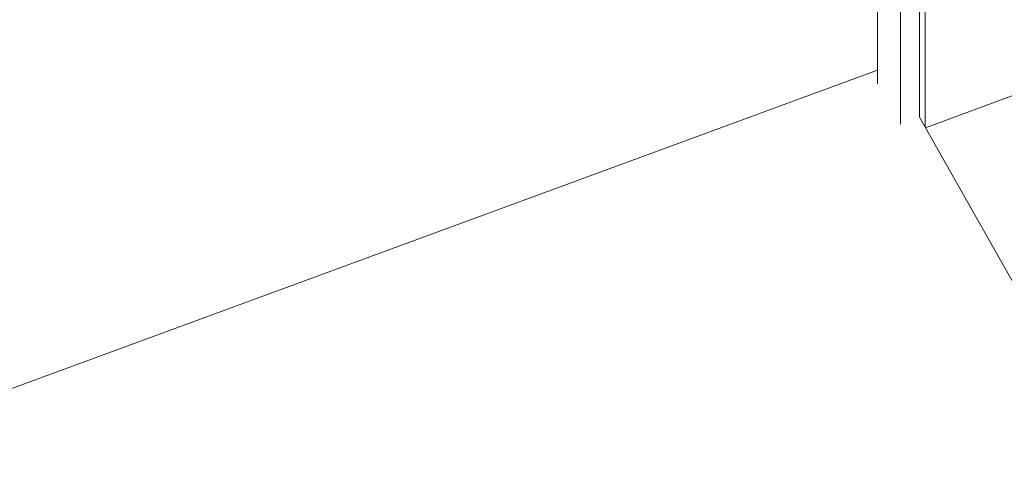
# Model space of a CAD drawing. Header units: millimetres. Extents: x -8337 to 19291, y 9509 to 21675.
# Tile 51 of 163: x -4612 to -3664, y 14149 to 14593. Entities that reach past the tile are written whole.
import ezdxf

# ---------------------------------------------------------------- set-up
doc = ezdxf.new("R2010")
doc.units = ezdxf.units.MM
doc.header["$MEASUREMENT"] = 0
for name, color, linetype in [('Nuevo_08_E_Envans secs', 7, 'Continuous'), ('Nuevo_14_PAV_Paviment_tarkett Safe', 7, 'Continuous'), ('Nuevo_Puertas Archicad', 7, 'Continuous')]:
    doc.layers.add(name, color=color, linetype=linetype)
for name, color, linetype, lineweight in [('Nuevo_08_E_Envans secs_Pluma_Nº__47', 7, 'Continuous', 20), ('Nuevo_14_PAV_Paviment_tarkett Safe_Pluma_Nº__89', 7, 'Continuous', 5), ('Nuevo_Puertas Archicad_Pluma_Nº__1', 7, 'Continuous', 5)]:
    doc.layers.add(name, color=color, linetype=linetype, lineweight=lineweight)

# ---------------------------------------------------------------- blocks, each defined once
blk = doc.blocks.new('Elem Sección_118_1')
at = {"layer": 'Nuevo_Puertas Archicad_Pluma_Nº__1', "color": 7, "linetype": 'Continuous', "lineweight": 5}
for p, q in [((-3785.67, 14531.66), (-3785.67, 15304.96)), ((-3745.35, 15272.76), (-3745.35, 14499.44)), ((-3763.7, 15266.03), (-3763.7, 14492.72)), ((-3740.07, 15263.42), (-3740.07, 14490.11)), ((-3649.27, 14522.5), (-3739.64, 14489.35))]:
    blk.add_line(p, q, dxfattribs=at)
blk = doc.blocks.new('Elem Sección_157_1')
at = {"layer": 'Nuevo_14_PAV_Paviment_tarkett Safe_Pluma_Nº__89', "color": 7, "linetype": 'Continuous', "lineweight": 5}
for p, q in [((-3785.67, 14544.68), (-5556.89, 13893.68)), ((-3392.9, 13876.01), (-3745.36, 14499.45))]:
    blk.add_line(p, q, dxfattribs=at)
blk = doc.blocks.new('Elem Sección_163_1')
at = {"layer": 'Nuevo_08_E_Envans secs_Pluma_Nº__47', "color": 7, "linetype": 'Continuous', "lineweight": 20}
blk.add_line((-5556.87, 13893.65), (-3785.67, 14544.65), dxfattribs=at)

msp = doc.modelspace()

# ---------------------------------------------------------------- block references
at = {"layer": 'Nuevo_14_PAV_Paviment_tarkett Safe', "lineweight": 0}
msp.add_blockref('Elem Sección_157_1', (0, 0), dxfattribs=at)
at = {"layer": 'Nuevo_Puertas Archicad', "lineweight": 0}
msp.add_blockref('Elem Sección_118_1', (0, 0), dxfattribs=at)

# ---------------------------------------------------------------- next in the draw order: block references
at = {"layer": 'Nuevo_08_E_Envans secs', "lineweight": 0}
msp.add_blockref('Elem Sección_163_1', (0, 0), dxfattribs=at)

doc.saveas('drawing.dxf')
